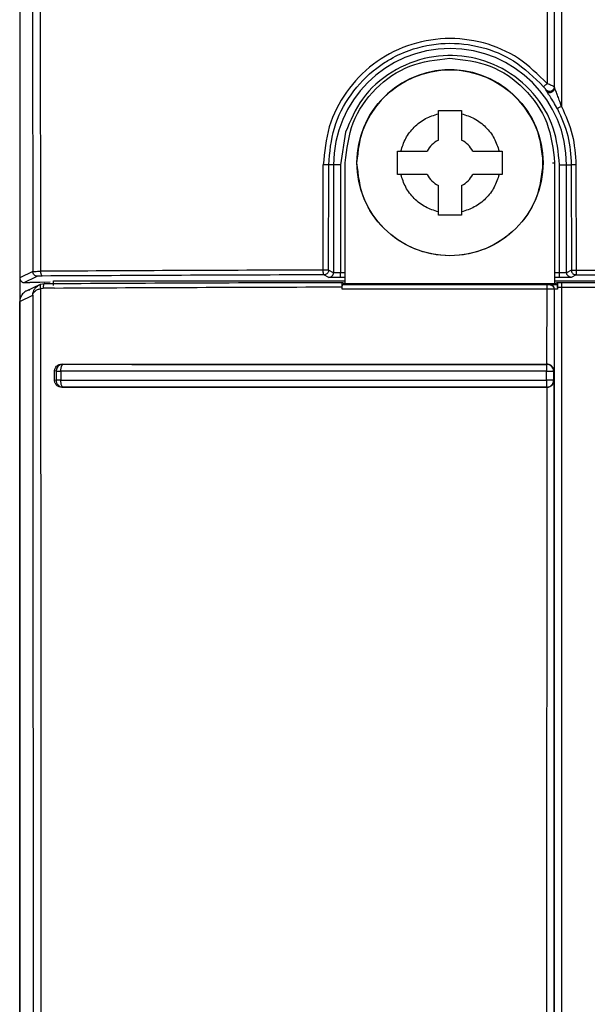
# Model space of a CAD drawing. Header units: inches. Extents: x 170 to 312, y 215 to 248.
# Tile 96 of 256: x 181.6694 to 181.7014, y 242.1997 to 242.2553. Entities that reach past the tile are written whole.
import ezdxf

# ---------------------------------------------------------------- set-up
doc = ezdxf.new("R2010")
doc.units = ezdxf.units.IN
doc.header["$LTSCALE"] = 0.25
doc.header["$MEASUREMENT"] = 0
doc.layers.add('MOTOR RH', color=7, linetype='Continuous')

msp = doc.modelspace()

# ---------------------------------------------------------------- linework, layer by layer
at = {"layer": 'MOTOR RH'}
for p, q in [((181.6693606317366, 242.3202961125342), (181.6693606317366, 242.2393819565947)), ((181.6995345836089, 242.251434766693), (181.6995345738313, 242.3187337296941)), ((181.6700571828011, 242.2749021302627), (181.6700943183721, 242.2410590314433)), ((181.6705028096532, 242.2745294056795), (181.6705227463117, 242.2410704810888)), ((181.6991147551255, 242.2745294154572), (181.6991147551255, 242.2516678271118)), ((181.699510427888, 242.2749090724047), (181.6995157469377, 242.2514905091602)), ((181.6990433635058, 242.2513281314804), (181.6990613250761, 242.2512739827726)), ((181.6995157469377, 242.2514905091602), (181.6995345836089, 242.251434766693)), ((181.6929768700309, 242.2484836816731), (181.6929768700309, 242.2501506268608)), ((181.6929768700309, 242.2501506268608), (181.6942892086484, 242.2501506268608)), ((181.6942892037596, 242.2501506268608), (181.6942892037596, 242.2484836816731)), ((181.6877382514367, 242.2489202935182), (181.6874573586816, 242.2470781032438)), ((181.6906802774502, 242.247854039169), (181.6908618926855, 242.2478540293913)), ((181.6908618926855, 242.2478540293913), (181.6923472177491, 242.2478540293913)), ((181.6949188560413, 242.2478540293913), (181.696404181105, 242.2478540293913)), ((181.696404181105, 242.2478540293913), (181.6965857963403, 242.247854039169)), ((181.6877278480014, 242.2403676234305), (181.6877278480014, 242.2472003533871)), ((181.6994237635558, 242.2472018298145), (181.699538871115, 242.2472001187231)), ((181.699538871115, 242.2472001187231), (181.699538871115, 242.2403676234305)), ((181.6864827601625, 242.2411390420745), (181.6864872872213, 242.2470774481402)), ((181.6867834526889, 242.24112750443), (181.6867891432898, 242.2470781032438)), ((181.6874573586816, 242.2470781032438), (181.6867891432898, 242.2470781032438)), ((181.6870639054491, 242.2470781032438), (181.6870639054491, 242.2409921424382)), ((181.6874573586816, 242.2470781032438), (181.6874573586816, 242.2409810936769)), ((181.6998203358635, 242.2409810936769), (181.6998203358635, 242.2470781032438)), ((181.6998203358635, 242.2470781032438), (181.7004773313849, 242.2470781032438)), ((181.7002137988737, 242.2409921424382), (181.7002137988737, 242.2470781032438)), ((181.7004773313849, 242.2470781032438), (181.7004829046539, 242.2411266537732)), ((181.7007405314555, 242.2470749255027), (181.7007446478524, 242.2411335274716)), ((181.6923472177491, 242.2465417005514), (181.6906802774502, 242.2465417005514)), ((181.6965857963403, 242.2465417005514), (181.6949188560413, 242.2465417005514)), ((181.6929768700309, 242.2442451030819), (181.6929768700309, 242.2459120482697)), ((181.6942892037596, 242.2459120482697), (181.6942892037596, 242.2442451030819)), ((181.6942892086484, 242.2442451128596), (181.6929768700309, 242.2442451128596)), ((181.6700943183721, 242.2410590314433), (181.6693606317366, 242.240692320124)), ((181.6713291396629, 242.2410763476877), (181.6705227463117, 242.2410704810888)), ((181.6864840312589, 242.2410698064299), (181.6864827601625, 242.2411390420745)), ((181.6867834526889, 242.24112750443), (181.6867696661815, 242.2411342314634)), ((181.6867834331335, 242.24112750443), (181.6867748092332, 242.2410649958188)), ((181.6870639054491, 242.2409921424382), (181.6867834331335, 242.24112750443)), ((181.7004829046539, 242.2411266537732), (181.7002137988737, 242.2409921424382)), ((181.7007446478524, 242.2411335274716), (181.7061060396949, 242.2411334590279)), ((181.670248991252, 242.2407428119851), (181.6696230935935, 242.2404299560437)), ((181.6703566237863, 242.240796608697), (181.670248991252, 242.2407428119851)), ((181.6710666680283, 242.2404528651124), (181.670498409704, 242.2404356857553)), ((181.6712635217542, 242.2402718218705), (181.6712635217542, 242.2405399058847)), ((181.6712635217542, 242.2405399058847), (181.6877278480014, 242.2405399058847)), ((181.6868015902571, 242.2407297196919), (181.6865213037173, 242.2408698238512)), ((181.6877278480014, 242.2409810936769), (181.6874573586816, 242.2409810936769)), ((181.6877278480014, 242.240718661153), (181.6874573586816, 242.240718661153)), ((181.6875656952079, 242.2404460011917), (181.6877278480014, 242.2403676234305)), ((181.6998203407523, 242.2409810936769), (181.699538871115, 242.2409810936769)), ((181.6998203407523, 242.240718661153), (181.699538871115, 242.240718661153)), ((181.699538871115, 242.2405399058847), (181.7061060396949, 242.2405399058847)), ((181.7007452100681, 242.2408642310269), (181.700476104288, 242.2407297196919)), ((181.7007452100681, 242.2408642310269), (181.7006840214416, 242.2408715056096)), ((181.7007452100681, 242.2408642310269), (181.7061060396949, 242.2408642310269)), ((181.6696230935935, 242.2404299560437), (181.6699301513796, 242.2404299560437)), ((181.6704738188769, 242.240313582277), (181.6697233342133, 242.2399491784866)), ((181.6705265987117, 242.240336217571), (181.670760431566, 242.2403793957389)), ((181.6705352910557, 242.2400969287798), (181.6706767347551, 242.2401232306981)), ((181.6713235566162, 242.2401272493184), (181.6706767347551, 242.2401232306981)), ((181.6875562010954, 242.2400686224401), (181.6875550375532, 242.2401902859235)), ((181.6991087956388, 242.2400609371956), (181.6875562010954, 242.2400686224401)), ((181.6875563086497, 242.2401902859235), (181.6875577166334, 242.2403224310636)), ((181.6877278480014, 242.2403676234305), (181.687565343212, 242.2403246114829)), ((181.687565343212, 242.2403246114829), (181.6991109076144, 242.2403168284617)), ((181.699538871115, 242.2403676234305), (181.6877278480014, 242.2403676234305)), ((181.699104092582, 242.2358256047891), (181.6991087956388, 242.2400609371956)), ((181.6992436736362, 242.2403180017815), (181.6992629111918, 242.2403230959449)), ((181.6995059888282, 242.2400557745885), (181.6995059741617, 242.2354418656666)), ((181.6995059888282, 242.2400557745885), (181.6995252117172, 242.2400608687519)), ((181.699538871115, 242.2403676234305), (181.6996854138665, 242.2404387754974)), ((181.6996857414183, 242.2403285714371), (181.699538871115, 242.2403676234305)), ((181.6996854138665, 242.2404387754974), (181.6999187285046, 242.2404380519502)), ((181.6999187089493, 242.240182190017), (181.706100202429, 242.240182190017)), ((181.6999187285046, 242.2404380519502), (181.7061002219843, 242.2404380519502)), ((181.6693567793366, 242.2393601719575), (181.6700901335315, 242.2397162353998)), ((181.6693568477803, 241.9239151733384), (181.6693567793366, 242.2393601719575)), ((181.6693606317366, 242.2393620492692), (181.6693606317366, 241.9416975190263)), ((181.6713234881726, 242.2349042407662), (181.6713235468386, 242.2354422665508)), ((181.67141142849, 242.2354246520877), (181.6713235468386, 242.2354422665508)), ((181.6717133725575, 242.2357001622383), (181.6717505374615, 242.2357840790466)), ((181.6717386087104, 242.2358280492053), (181.6717947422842, 242.2358173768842)), ((181.6990894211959, 242.2358155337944), (181.699104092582, 242.2358256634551)), ((181.6995059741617, 242.2354418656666), (181.6994830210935, 242.2354214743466)), ((181.6714114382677, 242.2349204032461), (181.6713233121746, 242.234904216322)), ((181.67141142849, 242.2354246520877), (181.6714114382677, 242.2349204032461)), ((181.671678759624, 242.2354328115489), (181.671678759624, 242.2349275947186)), ((181.6990848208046, 242.2349251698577), (181.6990857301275, 242.2354313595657)), ((181.6990848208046, 242.2349251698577), (181.6990859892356, 242.234780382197)), ((181.6994830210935, 242.2354214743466), (181.6994830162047, 242.2349152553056)), ((181.6994830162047, 242.2349152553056), (181.6995059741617, 242.2348937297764)), ((181.6995059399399, 242.1952839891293), (181.6995059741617, 242.2348937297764)), ((181.6717494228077, 242.2345606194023), (181.6717115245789, 242.2346487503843)), ((181.671795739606, 242.2345253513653), (181.6717421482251, 242.2345157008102)), ((181.6717715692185, 242.2345357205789), (181.6717494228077, 242.2345606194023)), ((181.671795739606, 242.2345253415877), (181.6717715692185, 242.2345357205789)), ((181.699088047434, 242.2345546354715), (181.6990894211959, 242.234522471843)), ((181.6991087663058, 242.2345133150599), (181.6990894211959, 242.234522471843)), ((181.6991039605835, 242.1956677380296), (181.6991087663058, 242.2345133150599))]:
    msp.add_line(p, q, dxfattribs=at)
at = {"layer": 'MOTOR RH', "flags": 128}
msp.add_lwpolyline([(181.6999245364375, 242.3187573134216), (181.6999245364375, 242.2589316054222), (181.6999245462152, 242.2503818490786)], dxfattribs=at)
at = {"layer": 'MOTOR RH'}
msp.add_circle((181.6936331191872, 242.2471984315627), 0.005249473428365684, dxfattribs=at)
for centre, radius, start, end in [((181.6936388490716, 242.2470780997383), 0.006574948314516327, 2.500373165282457e-06, 180.0000000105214), ((181.6936333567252, 242.2472000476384), 0.005249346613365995, 351.6305329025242, 171.6304746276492), ((181.6936329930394, 242.2471979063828), 0.001443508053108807, 117.0349335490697, 152.9650664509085), ((181.6936330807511, 242.2471979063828), 0.001443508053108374, 27.03493354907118, 62.96506645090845), ((181.6936329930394, 242.24719782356), 0.001443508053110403, 207.0349335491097, 242.965066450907), ((181.6936330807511, 242.24719782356), 0.001443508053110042, 297.0349335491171, 332.965066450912)]:
    msp.add_arc(centre, radius, start, end, dxfattribs=at)
for points, knots in [([(181.6991147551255, 242.2516678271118), (181.6986013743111, 242.252176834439), (181.697572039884, 242.2531973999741), (181.6955411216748, 242.2540692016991), (181.69336049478, 242.2543218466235), (181.6911915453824, 242.2539025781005), (181.68924044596, 242.2528519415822), (181.6877096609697, 242.2512569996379), (181.6866880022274, 242.2492687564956), (181.6865541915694, 242.2478078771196), (181.6864872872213, 242.2470774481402)], [0, 0, 0, 0, 0.1236840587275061, 0.2479879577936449, 0.372503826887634, 0.4978157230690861, 0.6236466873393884, 0.7492534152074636, 0.8746285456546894, 1, 1, 1, 1]), ([(181.6867891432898, 242.2470781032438), (181.6868531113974, 242.2477843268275), (181.6869808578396, 242.2491946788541), (181.6879697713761, 242.2511056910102), (181.6891278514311, 242.2523115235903), (181.6902831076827, 242.253091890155), (181.6915430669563, 242.253689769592), (181.6933656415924, 242.2540494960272), (181.6954102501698, 242.2538160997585), (181.6973808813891, 242.2530079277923), (181.6983815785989, 242.2520196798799), (181.6989159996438, 242.2514919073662)], [0, 0, 0, 0, 0.1259965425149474, 0.2516192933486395, 0.376751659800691, 0.4221224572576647, 0.501688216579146, 0.6259695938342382, 0.7502406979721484, 0.8666163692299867, 1, 1, 1, 1]), ([(181.6998203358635, 242.2470781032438), (181.6997492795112, 242.2477854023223), (181.6996024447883, 242.2492470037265), (181.6984242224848, 242.2511974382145), (181.696678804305, 242.2526118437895), (181.6945890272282, 242.2533098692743), (181.6923861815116, 242.2532663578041), (181.6902985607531, 242.2524363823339), (181.688592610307, 242.2509257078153), (181.6880168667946, 242.2495742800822), (181.6877382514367, 242.2489202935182)], [0, 0, 0, 0, 0.1209802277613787, 0.2500001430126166, 0.3790194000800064, 0.4999999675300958, 0.6209803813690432, 0.7500000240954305, 0.8790193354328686, 1, 1, 1, 1]), ([(181.6877278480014, 242.2472003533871), (181.687816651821, 242.2479741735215), (181.6879942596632, 242.2495218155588), (181.6893599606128, 242.251473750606), (181.691311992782, 242.2528393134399), (181.6928596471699, 242.2530168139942), (181.6936334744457, 242.2531055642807)], [0, 0, 0, 0, 0.2499997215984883, 0.5000000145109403, 0.7499999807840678, 0.9999999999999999, 0.9999999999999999, 0.9999999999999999, 0.9999999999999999]), ([(181.6936334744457, 242.2531055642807), (181.6944072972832, 242.2530167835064), (181.6959549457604, 242.2528392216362), (181.6979069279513, 242.2514735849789), (181.6992725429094, 242.2495215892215), (181.6994500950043, 242.2479739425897), (181.699538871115, 242.2472001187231)], [0, 0, 0, 0, 0.2499997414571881, 0.5000003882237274, 0.7500000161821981, 1, 1, 1, 1]), ([(181.6883837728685, 242.2471984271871), (181.6884626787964, 242.2478854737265), (181.6886204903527, 242.2492595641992), (181.6898344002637, 242.251006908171), (181.6915695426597, 242.2521744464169), (181.6936331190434, 242.2525844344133), (181.6956966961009, 242.2521744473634), (181.6974318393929, 242.2510069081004), (181.6986457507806, 242.2492595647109), (181.6988035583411, 242.2478854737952), (181.6988824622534, 242.2471984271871)], [0, 0, 0, 0, 0.1250002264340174, 0.2499999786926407, 0.3749999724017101, 0.4999998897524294, 0.6250000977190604, 0.750000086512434, 0.8749998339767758, 0.9999999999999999, 0.9999999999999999, 0.9999999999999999, 0.9999999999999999]), ([(181.6991147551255, 242.2516678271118), (181.6990888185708, 242.2516459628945), (181.699036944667, 242.2516022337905), (181.6989716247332, 242.2515453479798), (181.6989256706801, 242.2515037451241), (181.6989192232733, 242.2514958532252), (181.6989159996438, 242.2514919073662)], [0, 0, 0, 0, 0.250002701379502, 0.5000130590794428, 0.75001225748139, 1, 1, 1, 1]), ([(181.6995118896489, 242.2514904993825), (181.6995082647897, 242.2514932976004), (181.6995013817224, 242.2514986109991), (181.6994555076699, 242.251521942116), (181.6993723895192, 242.2515603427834), (181.6992482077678, 242.2516139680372), (181.6991588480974, 242.2516500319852), (181.6991147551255, 242.2516678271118)], [0, 0, 0, 0, 0.1574344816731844, 0.2989446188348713, 0.5447667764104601, 0.7753731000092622, 0.9999999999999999, 0.9999999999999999, 0.9999999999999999, 0.9999999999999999]), ([(181.6989159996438, 242.2514919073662), (181.6989311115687, 242.2514736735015), (181.6989595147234, 242.2514394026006), (181.6989952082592, 242.2513942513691), (181.6990220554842, 242.2513593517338), (181.6990354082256, 242.2513404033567), (181.6990404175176, 242.2513326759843), (181.6990433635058, 242.2513281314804)], [0, 0, 0, 0, 0.2706357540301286, 0.50866512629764, 0.7016580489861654, 0.824543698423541, 1, 1, 1, 1]), ([(181.6995118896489, 242.2514904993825), (181.6995093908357, 242.2514635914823), (181.6995043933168, 242.2514097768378), (181.6994660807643, 242.2513366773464), (181.6994090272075, 242.2512781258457), (181.6993364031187, 242.2512397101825), (181.6992555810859, 242.2512249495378), (181.6991745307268, 242.2512356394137), (181.6990992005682, 242.2512693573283), (181.6990619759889, 242.2513085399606), (181.6990433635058, 242.2513281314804)], [0, 0, 0, 0, 0.1250027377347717, 0.2500001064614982, 0.3749979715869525, 0.4999989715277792, 0.6249962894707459, 0.7499969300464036, 0.8749971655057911, 1, 1, 1, 1]), ([(181.6990613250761, 242.2512739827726), (181.6990798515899, 242.2512541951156), (181.6991169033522, 242.2512146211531), (181.6991922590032, 242.2511803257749), (181.6992735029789, 242.2511691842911), (181.6993546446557, 242.2511836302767), (181.6994276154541, 242.2512219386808), (181.6994850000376, 242.2512805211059), (181.6995235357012, 242.2513537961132), (181.6995285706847, 242.2514077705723), (181.6995310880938, 242.2514347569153)], [0, 0, 0, 0, 0.1250064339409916, 0.2500043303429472, 0.3750032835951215, 0.5000016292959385, 0.6250085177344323, 0.7500017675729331, 0.8750049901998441, 1, 1, 1, 1]), ([(181.6996922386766, 242.2502525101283), (181.6996240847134, 242.2503771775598), (181.6994927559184, 242.2506174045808), (181.6993171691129, 242.2508920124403), (181.6991957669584, 242.2510719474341), (181.6991266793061, 242.2511727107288), (181.6990737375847, 242.2512496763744), (181.6990653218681, 242.2512661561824), (181.6990613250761, 242.2512739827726)], [0, 0, 0, 0, 0.2910612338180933, 0.5608583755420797, 0.6839933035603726, 0.7958847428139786, 0.9030615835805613, 1, 1, 1, 1]), ([(181.6999245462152, 242.2503818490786), (181.6998850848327, 242.2505031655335), (181.699815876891, 242.2507159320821), (181.6997332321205, 242.2509335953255), (181.6996940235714, 242.2510337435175), (181.6996886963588, 242.2510471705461), (181.6996538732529, 242.2511380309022), (181.6996081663, 242.2512495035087), (181.6995613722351, 242.2513581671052), (181.6995437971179, 242.2514001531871), (181.6995339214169, 242.2514249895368), (181.6995319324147, 242.2514318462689), (181.6995310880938, 242.2514347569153)], [0, 0, 0, 0, 0.3072940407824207, 0.5389367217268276, 0.564058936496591, 0.5734635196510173, 0.5748074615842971, 0.805730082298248, 0.8717783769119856, 0.9259565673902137, 0.9685689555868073, 0.9999999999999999, 0.9999999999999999, 0.9999999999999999, 0.9999999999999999]), ([(181.6908618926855, 242.2478540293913), (181.6909408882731, 242.2480999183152), (181.6911019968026, 242.2486013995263), (181.691595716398, 242.2492351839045), (181.6922294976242, 242.2497289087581), (181.6927309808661, 242.2498900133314), (181.6929768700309, 242.2499690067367)], [0, 0, 0, 0, 0.2451625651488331, 0.4999998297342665, 0.754838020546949, 1, 1, 1, 1]), ([(181.6942892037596, 242.2499690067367), (181.6945350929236, 242.2498900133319), (181.6950365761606, 242.2497289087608), (181.6956703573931, 242.249235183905), (181.6961640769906, 242.2486013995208), (181.6963251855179, 242.2480999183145), (181.696404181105, 242.2478540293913)], [0, 0, 0, 0, 0.2451619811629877, 0.5000001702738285, 0.754837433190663, 1, 1, 1, 1]), ([(181.6999245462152, 242.2503818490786), (181.6998945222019, 242.2503659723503), (181.6998344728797, 242.2503342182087), (181.699758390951, 242.2502925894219), (181.6997043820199, 242.2502618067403), (181.6996962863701, 242.2502556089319), (181.6996922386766, 242.2502525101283)], [0, 0, 0, 0, 0.2499910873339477, 0.4999929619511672, 0.7500045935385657, 1, 1, 1, 1]), ([(181.6996922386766, 242.2502525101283), (181.6999193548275, 242.2497473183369), (181.7003736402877, 242.2487368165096), (181.7004427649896, 242.2476310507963), (181.7004773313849, 242.2470781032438)], [0, 0, 0, 0, 0.4999414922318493, 1, 1, 1, 1]), ([(181.6999245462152, 242.2503818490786), (181.7001597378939, 242.2498578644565), (181.700632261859, 242.2488051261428), (181.7007043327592, 242.2476533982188), (181.7007405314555, 242.2470749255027)], [0, 0, 0, 0, 0.497734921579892, 1, 1, 1, 1]), ([(181.690680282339, 242.2465417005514), (181.690680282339, 242.246760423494), (181.690680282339, 242.2471978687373), (181.690680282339, 242.2476353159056), (181.690680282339, 242.247854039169)], [0, 0, 0, 0, 0.500000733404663, 1, 1, 1, 1]), ([(181.6965857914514, 242.247854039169), (181.6965857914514, 242.2476353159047), (181.6965857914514, 242.2471978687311), (181.6965857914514, 242.246760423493), (181.6965857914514, 242.2465417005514)], [0, 0, 0, 0, 0.4999992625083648, 1, 1, 1, 1]), ([(181.6988824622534, 242.2471984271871), (181.6988035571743, 242.2465113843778), (181.698645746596, 242.2451372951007), (181.6974318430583, 242.2433899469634), (181.6956966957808, 242.2422224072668), (181.6936331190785, 242.2418124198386), (181.6915695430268, 242.2422224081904), (181.689834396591, 242.2433899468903), (181.6886204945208, 242.245137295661), (181.6884626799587, 242.2465113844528), (181.6883837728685, 242.2471984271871)], [0, 0, 0, 0, 0.1249996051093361, 0.2499998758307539, 0.3749998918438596, 0.500000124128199, 0.6250000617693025, 0.7500000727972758, 0.8750003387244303, 1, 1, 1, 1]), ([(181.6867891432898, 242.2470781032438), (181.6867846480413, 242.2470789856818), (181.6867769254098, 242.24708050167), (181.6867402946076, 242.2470821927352), (181.6867131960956, 242.2470830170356), (181.6866994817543, 242.2470833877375), (181.6866959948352, 242.2470834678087), (181.6866950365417, 242.2470834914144), (181.6866948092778, 242.2470834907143), (181.6866947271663, 242.2470834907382), (181.686682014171, 242.2470834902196), (181.6866488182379, 242.2470830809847), (181.6865978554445, 242.2470817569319), (181.6865425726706, 242.2470786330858), (181.686505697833, 242.2470778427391), (181.6864872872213, 242.2470774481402)], [0, 0, 0, 0, 0.2165643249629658, 0.372047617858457, 0.4660336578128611, 0.4898645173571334, 0.4959914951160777, 0.4976031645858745, 0.4980426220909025, 0.4981777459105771, 0.4982403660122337, 0.6237069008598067, 0.7492112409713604, 0.8747879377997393, 1, 1, 1, 1]), ([(181.7007405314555, 242.2470749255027), (181.7007235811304, 242.2470760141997), (181.700695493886, 242.2470778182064), (181.7006627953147, 242.247082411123), (181.7006356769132, 242.2470856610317), (181.700599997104, 242.247085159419), (181.7005633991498, 242.2470833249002), (181.700526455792, 242.2470819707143), (181.7005084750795, 242.2470808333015), (181.700499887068, 242.2470808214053), (181.7004998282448, 242.2470808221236), (181.7004995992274, 242.2470807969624), (181.7004987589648, 242.2470807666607), (181.7004954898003, 242.2470805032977), (181.7004836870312, 242.2470797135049), (181.7004801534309, 242.2470788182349), (181.7004773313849, 242.2470781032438)], [0, 0, 0, 0, 0.125913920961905, 0.2086434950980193, 0.2528630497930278, 0.3417355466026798, 0.5020058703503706, 0.589057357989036, 0.7510900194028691, 0.7511822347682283, 0.7513937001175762, 0.7521797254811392, 0.7552000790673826, 0.7670523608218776, 0.8139605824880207, 1, 1, 1, 1]), ([(181.6929768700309, 242.2444267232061), (181.6927309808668, 242.2445057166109), (181.6922294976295, 242.2446668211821), (181.6915957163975, 242.2451605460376), (181.6911019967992, 242.2457943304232), (181.6909408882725, 242.2462958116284), (181.6908618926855, 242.2465417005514)], [0, 0, 0, 0, 0.245161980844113, 0.5000001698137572, 0.7548374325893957, 1, 1, 1, 1]), ([(181.696404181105, 242.2465417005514), (181.6963251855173, 242.2462958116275), (181.6961640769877, 242.2457943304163), (181.6956703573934, 242.2451605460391), (181.6950365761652, 242.2446668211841), (181.6945350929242, 242.2445057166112), (181.6942892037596, 242.2444267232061)], [0, 0, 0, 0, 0.245162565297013, 0.499999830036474, 0.7548380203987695, 1, 1, 1, 1]), ([(181.6700943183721, 242.2410590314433), (181.6701022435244, 242.2410603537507), (181.6701180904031, 242.241062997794), (181.6702113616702, 242.2410665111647), (181.6703467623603, 242.2410692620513), (181.6704641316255, 242.2410700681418), (181.6705228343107, 242.2410704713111)], [0, 0, 0, 0, 0.2500603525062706, 0.5000126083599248, 0.7499294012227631, 1, 1, 1, 1]), ([(181.6703566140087, 242.240796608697), (181.6703222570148, 242.2408005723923), (181.6702535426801, 242.2408084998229), (181.6701668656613, 242.2408691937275), (181.6701061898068, 242.2409559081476), (181.6700982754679, 242.2410246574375), (181.6700943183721, 242.2410590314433)], [0, 0, 0, 0, 0.2499958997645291, 0.4999943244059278, 0.7500018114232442, 1, 1, 1, 1]), ([(181.6705227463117, 242.2410704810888), (181.6705256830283, 242.2410526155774), (181.6705314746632, 242.2410173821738), (181.670545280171, 242.2409511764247), (181.6705636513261, 242.2408784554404), (181.6705857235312, 242.2408292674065), (181.6706069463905, 242.2408068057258), (181.6706182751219, 242.2408041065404), (181.6706240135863, 242.2408027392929)], [0, 0, 0, 0, 0.1310876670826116, 0.2585240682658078, 0.5012153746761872, 0.7433195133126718, 0.8699808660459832, 1, 1, 1, 1]), ([(181.6864827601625, 242.2411390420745), (181.6839191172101, 242.2411314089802), (181.6787918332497, 242.2411161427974), (181.6738167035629, 242.2410896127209), (181.6713291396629, 242.2410763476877)], [0, 0, 0, 0, 0.5000001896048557, 0.9999999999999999, 0.9999999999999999, 0.9999999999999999, 0.9999999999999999]), ([(181.6866891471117, 242.2411372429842), (181.6866742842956, 242.2411375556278), (181.6866445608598, 242.2411381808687), (181.6865925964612, 242.2411387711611), (181.6865378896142, 242.2411391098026), (181.6865011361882, 242.24113906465), (181.6864827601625, 242.2411390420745)], [0, 0, 0, 0, 0.2500072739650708, 0.4999776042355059, 0.7499981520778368, 0.9999999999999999, 0.9999999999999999, 0.9999999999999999, 0.9999999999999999]), ([(181.6864939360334, 242.2409506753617), (181.6864917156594, 242.2409683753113), (181.6864872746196, 242.2410037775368), (181.6864851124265, 242.2410477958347), (181.6864840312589, 242.2410698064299)], [0, 0, 0, 0, 0.4999671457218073, 1, 1, 1, 1]), ([(181.6867748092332, 242.2410649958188), (181.6867648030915, 242.2410379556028), (181.6867447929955, 242.2409838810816), (181.6866837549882, 242.2409209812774), (181.6866073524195, 242.2408780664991), (181.6865499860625, 242.2408725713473), (181.6865213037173, 242.2408698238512)], [0, 0, 0, 0, 0.2500229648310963, 0.4999912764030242, 0.7500029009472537, 1, 1, 1, 1]), ([(181.6867696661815, 242.2411342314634), (181.6867602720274, 242.2411348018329), (181.6867414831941, 242.2411359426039), (181.6867065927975, 242.241136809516), (181.6866891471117, 242.2411372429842)], [0, 0, 0, 0, 0.4999860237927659, 0.9999999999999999, 0.9999999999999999, 0.9999999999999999, 0.9999999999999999]), ([(181.7004829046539, 242.2411266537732), (181.7004844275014, 242.2411270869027), (181.7004874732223, 242.2411279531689), (181.7005042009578, 242.2411292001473), (181.7005286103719, 242.2411303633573), (181.7005514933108, 242.2411310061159), (181.7005629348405, 242.241131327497)], [0, 0, 0, 0, 0.2499973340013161, 0.4999988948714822, 0.7499981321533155, 1, 1, 1, 1]), ([(181.7004829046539, 242.2411266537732), (181.700485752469, 242.2410974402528), (181.7004914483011, 242.2410390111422), (181.7005358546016, 242.240961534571), (181.700600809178, 242.2409002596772), (181.7006562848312, 242.2408810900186), (181.7006840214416, 242.2408715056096)], [0, 0, 0, 0, 0.2499823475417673, 0.4999824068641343, 0.7500021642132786, 1, 1, 1, 1]), ([(181.7005629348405, 242.241131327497), (181.7005756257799, 242.2411316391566), (181.7006010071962, 242.2411322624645), (181.7006461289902, 242.2411329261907), (181.7006943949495, 242.2411333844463), (181.7007278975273, 242.2411334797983), (181.7007446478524, 242.2411335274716)], [0, 0, 0, 0, 0.249998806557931, 0.4999884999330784, 0.7500086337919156, 1, 1, 1, 1]), ([(181.7007446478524, 242.2411335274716), (181.7007446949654, 242.2410988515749), (181.7007447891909, 242.2410295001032), (181.7007449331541, 242.2409408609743), (181.700745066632, 242.2408780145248), (181.7007451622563, 242.2408688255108), (181.7007452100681, 242.2408642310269)], [0, 0, 0, 0, 0.2499977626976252, 0.4999932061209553, 0.7499978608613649, 1, 1, 1, 1]), ([(181.6693606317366, 242.240692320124), (181.6693640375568, 242.2406603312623), (181.6693710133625, 242.2405948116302), (181.6694178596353, 242.240522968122), (181.6694692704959, 242.2404774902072), (181.6695157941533, 242.2404509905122), (181.6695678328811, 242.240433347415), (181.6696045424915, 242.240431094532), (181.6696230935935, 242.2404299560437)], [0, 0, 0, 0, 0.2324718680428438, 0.4761492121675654, 0.6028235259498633, 0.7323511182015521, 0.8647443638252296, 1, 1, 1, 1]), ([(181.6706240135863, 242.2408028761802), (181.670587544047, 242.2408026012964), (181.6705141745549, 242.2408020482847), (181.6704304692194, 242.2408005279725), (181.6703704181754, 242.2407986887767), (181.6703612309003, 242.2407973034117), (181.6703566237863, 242.240796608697)], [0, 0, 0, 0, 0.2484944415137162, 0.4999216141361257, 0.7492272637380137, 1, 1, 1, 1]), ([(181.6865213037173, 242.2408698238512), (181.6838287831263, 242.2408617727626), (181.6784437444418, 242.2408456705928), (181.6732305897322, 242.24081714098), (181.6706240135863, 242.2408028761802)], [0, 0, 0, 0, 0.5000002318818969, 1, 1, 1, 1]), ([(181.670760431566, 242.2403793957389), (181.6735147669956, 242.2403938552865), (181.6790234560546, 242.2404227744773), (181.6847182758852, 242.2404382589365), (181.6875656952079, 242.2404460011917)], [0, 0, 0, 0, 0.4999983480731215, 0.9999999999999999, 0.9999999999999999, 0.9999999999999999, 0.9999999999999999]), ([(181.6865213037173, 242.2408698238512), (181.6865187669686, 242.2408711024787), (181.6865136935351, 242.2408736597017), (181.6865063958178, 242.2408903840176), (181.6864996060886, 242.2409152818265), (181.6864958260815, 242.2409388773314), (181.6864939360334, 242.2409506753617)], [0, 0, 0, 0, 0.2499886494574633, 0.4999710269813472, 0.7499796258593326, 1, 1, 1, 1]), ([(181.6868015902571, 242.2407297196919), (181.6868359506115, 242.2407336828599), (181.6869046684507, 242.2407416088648), (181.6869913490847, 242.2408023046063), (181.6870520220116, 242.2408890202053), (181.6870599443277, 242.2409577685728), (181.6870639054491, 242.2409921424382)], [0, 0, 0, 0, 0.250012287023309, 0.5000036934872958, 0.7500041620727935, 1, 1, 1, 1]), ([(181.6874573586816, 242.240718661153), (181.6873723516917, 242.2407188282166), (181.6872040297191, 242.2407191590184), (181.6869923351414, 242.2407216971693), (181.686838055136, 242.2407253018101), (181.6868138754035, 242.2407282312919), (181.6868015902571, 242.2407297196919)], [0, 0, 0, 0, 0.2524502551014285, 0.4998756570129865, 0.745898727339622, 1, 1, 1, 1]), ([(181.6874573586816, 242.2409810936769), (181.6874167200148, 242.2409812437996), (181.6873290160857, 242.2409815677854), (181.6872266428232, 242.2409834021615), (181.6871539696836, 242.2409853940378), (181.6871072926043, 242.2409873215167), (181.6870732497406, 242.2409895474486), (181.6870670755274, 242.2409912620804), (181.6870639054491, 242.2409921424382)], [0, 0, 0, 0, 0.201513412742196, 0.4348941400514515, 0.5641163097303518, 0.7013746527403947, 0.8466742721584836, 1, 1, 1, 1]), ([(181.6874573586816, 242.240718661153), (181.6874573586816, 242.2407231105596), (181.6874573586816, 242.2407320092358), (181.6874573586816, 242.2407929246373), (181.6874573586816, 242.2408790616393), (181.6874573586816, 242.2409470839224), (181.6874573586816, 242.2409810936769)], [0, 0, 0, 0, 0.2500029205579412, 0.4999981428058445, 0.7500092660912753, 1, 1, 1, 1]), ([(181.6875577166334, 242.2403224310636), (181.6875581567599, 242.2403394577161), (181.6875590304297, 242.2403732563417), (181.6875609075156, 242.2404130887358), (181.6875631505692, 242.2404425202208), (181.6875648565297, 242.2404448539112), (181.6875656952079, 242.2404460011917)], [0, 0, 0, 0, 0.2331043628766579, 0.4627220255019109, 0.7358653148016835, 1, 1, 1, 1]), ([(181.7002137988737, 242.2409921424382), (181.70021062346, 242.2409912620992), (181.7002044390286, 242.2409895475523), (181.7001704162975, 242.24098732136), (181.7001237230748, 242.2409853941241), (181.7000510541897, 242.2409834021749), (181.6999486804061, 242.2409815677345), (181.6998609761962, 242.2409812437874), (181.6998203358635, 242.2409810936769)], [0, 0, 0, 0, 0.1533272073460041, 0.2986198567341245, 0.4358864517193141, 0.5651077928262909, 0.7984798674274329, 1, 1, 1, 1]), ([(181.6998203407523, 242.240718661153), (181.6998203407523, 242.2407231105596), (181.6998203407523, 242.2407320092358), (181.6998203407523, 242.2407929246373), (181.6998203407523, 242.2408790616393), (181.6998203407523, 242.2409470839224), (181.6998203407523, 242.2409810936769)], [0, 0, 0, 0, 0.2500029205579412, 0.4999981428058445, 0.7500092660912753, 1, 1, 1, 1]), ([(181.700476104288, 242.2407297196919), (181.7004636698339, 242.2407282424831), (181.7004390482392, 242.2407253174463), (181.7002861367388, 242.2407217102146), (181.7000745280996, 242.2407191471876), (181.6999059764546, 242.240718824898), (181.6998203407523, 242.240718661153)], [0, 0, 0, 0, 0.2524546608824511, 0.4998881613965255, 0.7459091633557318, 0.9999999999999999, 0.9999999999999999, 0.9999999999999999, 0.9999999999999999]), ([(181.700476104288, 242.2407297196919), (181.7004417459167, 242.2407336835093), (181.7003730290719, 242.2407416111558), (181.7002863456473, 242.2408023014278), (181.7002256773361, 242.2408890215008), (181.7002177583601, 242.240957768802), (181.7002137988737, 242.2409921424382)], [0, 0, 0, 0, 0.2500032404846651, 0.5000072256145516, 0.7500037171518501, 1, 1, 1, 1]), ([(181.6699262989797, 242.2400109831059), (181.6698495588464, 242.2399929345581), (181.6696951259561, 242.2399566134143), (181.6695119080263, 242.2397995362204), (181.6693794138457, 242.2395971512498), (181.6693643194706, 242.2394391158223), (181.6693567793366, 242.2393601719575)], [0, 0, 0, 0, 0.2484351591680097, 0.4999543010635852, 0.7502108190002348, 1, 1, 1, 1]), ([(181.670498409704, 242.2404356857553), (181.6704632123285, 242.2404348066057), (181.6703944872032, 242.2404330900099), (181.6702485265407, 242.2404313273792), (181.6700917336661, 242.2404301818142), (181.6699830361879, 242.2404300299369), (181.6699301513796, 242.2404299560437)], [0, 0, 0, 0, 0.269146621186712, 0.5255259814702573, 0.7691531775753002, 1, 1, 1, 1]), ([(181.6700901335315, 242.2397162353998), (181.6700987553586, 242.2397600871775), (181.6701154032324, 242.239844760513), (181.6702188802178, 242.2399548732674), (181.6703564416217, 242.2400443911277), (181.6704772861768, 242.240079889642), (181.6705352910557, 242.2400969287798)], [0, 0, 0, 0, 0.2782114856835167, 0.5371981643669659, 0.7778570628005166, 1, 1, 1, 1]), ([(181.6700901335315, 242.2397162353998), (181.6700976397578, 242.2397898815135), (181.6701104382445, 242.2399154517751), (181.6701748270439, 242.2400280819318), (181.6702014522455, 242.2400746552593)], [0, 0, 0, 0, 0.5864932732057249, 1, 1, 1, 1]), ([(181.6702014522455, 242.2400746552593), (181.6702468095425, 242.2401333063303), (181.6703317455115, 242.2402431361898), (181.670464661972, 242.2403066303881), (181.6705265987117, 242.240336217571)], [0, 0, 0, 0, 0.534017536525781, 1, 1, 1, 1]), ([(181.6705265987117, 242.240336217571), (181.6705190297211, 242.2403300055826), (181.6705039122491, 242.2403175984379), (181.6705000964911, 242.2402604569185), (181.6705086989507, 242.2401856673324), (181.6705264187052, 242.2401265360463), (181.6705352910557, 242.2400969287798)], [0, 0, 0, 0, 0.2503401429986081, 0.500001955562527, 0.7496490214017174, 1, 1, 1, 1]), ([(181.6705352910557, 242.2400969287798), (181.6705421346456, 242.2222174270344), (181.6705558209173, 242.1864607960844), (181.670567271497, 242.1328143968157), (181.670568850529, 242.0970614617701), (181.6705696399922, 242.0791861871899)], [0, 0, 0, 0, 0.3333776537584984, 0.6667110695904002, 0.9999999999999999, 0.9999999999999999, 0.9999999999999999, 0.9999999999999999]), ([(181.670760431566, 242.2403793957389), (181.6707549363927, 242.2403788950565), (181.6707440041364, 242.2403778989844), (181.6707231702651, 242.2403575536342), (181.6707002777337, 242.2403101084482), (181.6706845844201, 242.2402394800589), (181.6706776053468, 242.2401747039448), (181.6706770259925, 242.2401404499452), (181.6706767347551, 242.2401232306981)], [0, 0, 0, 0, 0.1262572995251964, 0.2511799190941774, 0.4999863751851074, 0.748802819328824, 0.8737249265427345, 1, 1, 1, 1]), ([(181.6713235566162, 242.2401272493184), (181.6739933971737, 242.2401407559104), (181.6793190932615, 242.2401676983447), (181.6848145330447, 242.240182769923), (181.6875550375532, 242.2401902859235)], [0, 0, 0, 0, 0.5013129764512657, 1, 1, 1, 1]), ([(181.6875563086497, 242.2401902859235), (181.6875577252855, 242.2402228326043), (181.6875597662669, 242.2402697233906), (181.6875628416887, 242.2403206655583), (181.6875644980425, 242.2403232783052), (181.687565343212, 242.2403246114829)], [0, 0, 0, 0, 0.5263399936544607, 0.7583106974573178, 1, 1, 1, 1]), ([(181.6991087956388, 242.2400609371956), (181.699108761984, 242.2400778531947), (181.6991086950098, 242.2401115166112), (181.6991087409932, 242.2401752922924), (181.6991090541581, 242.2402451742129), (181.6991096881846, 242.2402928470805), (181.6991103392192, 242.2403141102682), (181.6991107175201, 242.2403159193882), (181.6991109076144, 242.2403168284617)], [0, 0, 0, 0, 0.1261866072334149, 0.2511156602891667, 0.5000099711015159, 0.748873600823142, 0.8738102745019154, 1, 1, 1, 1]), ([(181.6995059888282, 242.2400557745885), (181.6994983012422, 242.2400566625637), (181.69948292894, 242.2400584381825), (181.6993910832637, 242.240060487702), (181.6992608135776, 242.2400615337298), (181.6991595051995, 242.2400611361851), (181.6991087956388, 242.2400609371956)], [0, 0, 0, 0, 0.2501065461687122, 0.5001197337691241, 0.7497866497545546, 1, 1, 1, 1]), ([(181.6991109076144, 242.2403168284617), (181.6991279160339, 242.2403168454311), (181.6991619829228, 242.2403168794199), (181.6992049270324, 242.2403171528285), (181.6992369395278, 242.2403175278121), (181.6992414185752, 242.2403178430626), (181.6992436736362, 242.2403180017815)], [0, 0, 0, 0, 0.2498258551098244, 0.5003868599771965, 0.7484603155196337, 1, 1, 1, 1]), ([(181.6992436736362, 242.2403180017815), (181.6992780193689, 242.2403140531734), (181.6993467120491, 242.2403061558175), (181.6994333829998, 242.2402455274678), (181.6994940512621, 242.2401588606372), (181.6995020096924, 242.2400901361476), (181.6995059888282, 242.2400557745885)], [0, 0, 0, 0, 0.2499923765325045, 0.4999935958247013, 0.750001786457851, 1, 1, 1, 1]), ([(181.6992629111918, 242.2403230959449), (181.6992701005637, 242.2403236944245), (181.6992845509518, 242.2403248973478), (181.6993526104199, 242.2403259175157), (181.6993868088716, 242.2403264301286)], [0, 0, 0, 0, 0.49752102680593, 1, 1, 1, 1]), ([(181.6995252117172, 242.2400608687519), (181.6995212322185, 242.2400952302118), (181.6995132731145, 242.2401639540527), (181.6994526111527, 242.2402506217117), (181.6993659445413, 242.2403112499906), (181.699297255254, 242.240319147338), (181.6992629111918, 242.2403230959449)], [0, 0, 0, 0, 0.2500006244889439, 0.5000079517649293, 0.7500082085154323, 1, 1, 1, 1]), ([(181.6993868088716, 242.2403264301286), (181.6994279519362, 242.2403268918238), (181.699510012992, 242.2403278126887), (181.6996272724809, 242.2403283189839), (181.6996857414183, 242.2403285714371)], [0, 0, 0, 0, 0.5013713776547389, 1, 1, 1, 1]), ([(181.6996940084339, 242.2403122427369), (181.6996631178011, 242.2403163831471), (181.6995885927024, 242.2403263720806), (181.6995168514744, 242.2403270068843), (181.6994748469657, 242.240327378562)], [0, 0, 0, 0, 0.4144997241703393, 1, 1, 1, 1]), ([(181.6995257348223, 241.9280940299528), (181.699525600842, 241.9488581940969), (181.6995253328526, 241.9903909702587), (181.6995252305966, 242.0527755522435), (181.6995251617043, 242.1151984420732), (181.6995251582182, 242.1776388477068), (181.6995251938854, 242.21925495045), (181.6995252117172, 242.2400608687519)], [0, 0, 0, 0, 0.1999589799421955, 0.3999607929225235, 0.5999786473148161, 0.800009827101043, 1, 1, 1, 1]), ([(181.6996956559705, 242.2400708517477), (181.6996716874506, 242.2400702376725), (181.6996237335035, 242.240069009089), (181.6995712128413, 242.2400665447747), (181.6995342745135, 242.2400638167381), (181.6995282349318, 242.2400618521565), (181.6995252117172, 242.2400608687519)], [0, 0, 0, 0, 0.2497971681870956, 0.4997705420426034, 0.7496016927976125, 1, 1, 1, 1]), ([(181.6996854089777, 242.2404387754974), (181.6996861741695, 242.2404379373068), (181.6996877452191, 242.2404362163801), (181.6996899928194, 242.2404119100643), (181.6996920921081, 242.2403767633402), (181.6996931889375, 242.2403427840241), (181.6996937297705, 242.2403260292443)], [0, 0, 0, 0, 0.2400632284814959, 0.4928845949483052, 0.7499476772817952, 1, 1, 1, 1]), ([(181.6996954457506, 242.2401749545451), (181.6996951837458, 242.2401862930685), (181.6996941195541, 242.2402323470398), (181.6996915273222, 242.2402738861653), (181.6996886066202, 242.2403217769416), (181.6996866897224, 242.2403263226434), (181.6996857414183, 242.2403285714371)], [0, 0, 0, 0, 0.1236642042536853, 0.5022900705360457, 0.7537790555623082, 1, 1, 1, 1]), ([(181.6996873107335, 242.2401686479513), (181.6996904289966, 242.2401531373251), (181.6996935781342, 242.2401374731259), (181.6996957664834, 242.2401199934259), (181.6996959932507, 242.2401154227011), (181.699696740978, 242.2400988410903), (181.6996961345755, 242.2400831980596), (181.6996956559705, 242.2400708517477)], [0, 0, 0, 0, 0.4916459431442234, 0.4965138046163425, 0.5326943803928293, 0.6311775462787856, 0.9999999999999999, 0.9999999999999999, 0.9999999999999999, 0.9999999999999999]), ([(181.6996937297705, 242.2403260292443), (181.6996942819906, 242.2403034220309), (181.6996950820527, 242.2402706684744), (181.6996955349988, 242.2402169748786), (181.6996954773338, 242.2401898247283), (181.6996954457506, 242.2401749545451)], [0, 0, 0, 0, 0.5019355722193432, 0.7272092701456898, 1, 1, 1, 1]), ([(181.6996982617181, 242.2401750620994), (181.6997037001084, 242.24017547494), (181.6997363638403, 242.2401779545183), (181.6998080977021, 242.2401852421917), (181.6998797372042, 242.2401832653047), (181.6999187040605, 242.240182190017)], [0, 0, 0, 0, 0.08349555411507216, 0.5014859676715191, 1, 1, 1, 1]), ([(181.6999187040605, 242.240182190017), (181.6999186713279, 242.2193015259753), (181.6999186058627, 242.1775401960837), (181.6999186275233, 242.1148826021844), (181.6999187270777, 242.0522439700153), (181.6999189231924, 241.9896365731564), (181.6999191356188, 241.947953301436), (181.699919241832, 241.9271116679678)], [0, 0, 0, 0, 0.1999999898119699, 0.3999999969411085, 0.6000000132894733, 0.8000000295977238, 0.9999999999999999, 0.9999999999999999, 0.9999999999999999, 0.9999999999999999]), ([(181.6999187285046, 242.2404380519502), (181.6999187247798, 242.2404347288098), (181.6999187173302, 242.2404280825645), (181.6999187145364, 242.2403694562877), (181.6999187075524, 242.2402845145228), (181.6999187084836, 242.240216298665), (181.6999187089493, 242.240182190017)], [0, 0, 0, 0, 0.2499952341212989, 0.4999878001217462, 0.7499886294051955, 0.9999999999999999, 0.9999999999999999, 0.9999999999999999, 0.9999999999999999]), ([(181.6700901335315, 242.2397162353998), (181.6701050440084, 242.2184448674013), (181.6701348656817, 242.1759011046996), (181.6701246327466, 242.1120627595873), (181.670073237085, 242.048244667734), (181.669980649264, 241.9844630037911), (181.6698823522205, 241.9420070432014), (181.6698332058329, 241.9207799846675)], [0, 0, 0, 0, 0.1999838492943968, 0.3999773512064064, 0.6000291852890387, 0.8000232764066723, 1, 1, 1, 1]), ([(181.6713235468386, 242.2354422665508), (181.671325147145, 242.235467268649), (181.6713283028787, 242.2355165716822), (181.6713595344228, 242.2356123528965), (181.6714374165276, 242.2357185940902), (181.6715734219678, 242.235812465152), (181.671683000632, 242.2358227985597), (181.6717386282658, 242.2358280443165)], [0, 0, 0, 0, 0.1167419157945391, 0.2302099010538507, 0.466921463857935, 0.7293825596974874, 1, 1, 1, 1]), ([(181.6717947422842, 242.2358173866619), (181.6717444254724, 242.2358106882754), (181.671643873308, 242.2357973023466), (181.6715258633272, 242.2357121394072), (181.6714569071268, 242.2356154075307), (181.6714191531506, 242.2355203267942), (181.6714141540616, 242.2354584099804), (181.67141142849, 242.2354246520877)], [0, 0, 0, 0, 0.2509101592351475, 0.5014141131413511, 0.6951820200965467, 0.8338090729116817, 1, 1, 1, 1]), ([(181.671678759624, 242.2354328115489), (181.6716794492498, 242.2354575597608), (181.6716808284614, 242.2355070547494), (181.6716882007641, 242.2355780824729), (181.6716987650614, 242.2356443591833), (181.6717085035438, 242.2356815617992), (181.6717133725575, 242.2357001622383)], [0, 0, 0, 0, 0.2500167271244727, 0.5000189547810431, 0.7500211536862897, 0.9999999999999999, 0.9999999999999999, 0.9999999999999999, 0.9999999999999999]), ([(181.6717386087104, 242.2358280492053), (181.6747072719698, 242.2358273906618), (181.6806485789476, 242.2358260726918), (181.6898326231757, 242.235826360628), (181.6960146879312, 242.2358258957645), (181.699104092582, 242.2358256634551)], [0, 0, 0, 0, 0.3331525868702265, 0.6667518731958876, 1, 1, 1, 1]), ([(181.6717505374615, 242.2357840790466), (181.6717575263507, 242.2357928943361), (181.6717690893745, 242.2358074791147), (181.6717852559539, 242.2358154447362), (181.6717923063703, 242.2358168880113), (181.6717947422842, 242.2358173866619)], [0, 0, 0, 0, 0.500005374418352, 0.8272522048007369, 0.9999999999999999, 0.9999999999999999, 0.9999999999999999, 0.9999999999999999]), ([(181.6717947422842, 242.2358173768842), (181.6747552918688, 242.2358168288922), (181.6806841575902, 242.2358157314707), (181.6898437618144, 242.235816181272), (181.6960100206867, 242.2358157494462), (181.6990894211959, 242.2358155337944)], [0, 0, 0, 0, 0.3330198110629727, 0.6669132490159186, 1, 1, 1, 1]), ([(181.6990868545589, 242.2356988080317), (181.6990861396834, 242.2356682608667), (181.6990849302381, 242.2356165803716), (181.6990852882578, 242.2355229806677), (181.6990855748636, 242.2354635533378), (181.6990857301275, 242.2354313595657)], [0, 0, 0, 0, 0.3984605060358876, 0.6741259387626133, 1, 1, 1, 1]), ([(181.6990894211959, 242.2358155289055), (181.6990889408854, 242.2358087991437), (181.6990879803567, 242.2357953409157), (181.6990872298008, 242.2357309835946), (181.6990868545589, 242.2356988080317)], [0, 0, 0, 0, 0.5000481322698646, 1, 1, 1, 1]), ([(181.6994830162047, 242.2354214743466), (181.6994803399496, 242.2354564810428), (181.6994754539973, 242.2355203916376), (181.6994359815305, 242.2356168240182), (181.6993744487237, 242.2357008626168), (181.6993062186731, 242.2357527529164), (181.6992606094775, 242.2357764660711), (181.6992336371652, 242.2357884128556), (181.699214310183, 242.2357953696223), (181.6991896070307, 242.2358026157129), (181.6991521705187, 242.2358121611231), (181.6991151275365, 242.2358141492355), (181.6990894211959, 242.2358155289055)], [0, 0, 0, 0, 0.1696636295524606, 0.3097494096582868, 0.5003640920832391, 0.6692380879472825, 0.7207061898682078, 0.7500612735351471, 0.8126869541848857, 0.8202700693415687, 0.8752746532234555, 0.9999999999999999, 0.9999999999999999, 0.9999999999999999, 0.9999999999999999]), ([(181.6994267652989, 242.2356633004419), (181.6994054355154, 242.2356879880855), (181.6993652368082, 242.2357345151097), (181.6992819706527, 242.2357858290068), (181.6991942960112, 242.2358191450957), (181.6991332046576, 242.2358235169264), (181.6991040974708, 242.2358255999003)], [0, 0, 0, 0, 0.2948393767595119, 0.5556625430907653, 0.788293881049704, 0.9999999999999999, 0.9999999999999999, 0.9999999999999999, 0.9999999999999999]), ([(181.6995059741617, 242.2354418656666), (181.6995016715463, 242.2354817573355), (181.6994932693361, 242.2355596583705), (181.6994485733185, 242.2356293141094), (181.6994267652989, 242.2356633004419)], [0, 0, 0, 0, 0.5120813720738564, 1, 1, 1, 1]), ([(181.6717421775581, 242.2345157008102), (181.6716857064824, 242.2345211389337), (181.6715740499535, 242.2345318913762), (181.6714371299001, 242.234627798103), (181.6713584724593, 242.23473467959), (181.6713271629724, 242.2348305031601), (181.6713243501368, 242.2348795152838), (181.6713229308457, 242.234904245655)], [0, 0, 0, 0, 0.2715317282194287, 0.5368817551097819, 0.7740395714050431, 0.8859856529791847, 1, 1, 1, 1]), ([(181.67141142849, 242.2354246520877), (181.6714203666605, 242.2354253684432), (181.6714382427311, 242.2354268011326), (181.6714992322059, 242.2354290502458), (181.6715795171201, 242.2354311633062), (181.6716456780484, 242.2354322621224), (181.671678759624, 242.2354328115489)], [0, 0, 0, 0, 0.2500053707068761, 0.5000031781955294, 0.7499931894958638, 1, 1, 1, 1]), ([(181.671678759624, 242.2349275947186), (181.6716456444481, 242.2349272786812), (181.6715794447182, 242.2349266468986), (181.6714997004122, 242.2349249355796), (181.6714381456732, 242.2349228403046), (181.671420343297, 242.2349212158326), (181.6714114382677, 242.2349204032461)], [0, 0, 0, 0, 0.250112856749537, 0.4999944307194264, 0.7498893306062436, 1, 1, 1, 1]), ([(181.6714114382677, 242.2349204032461), (181.6714174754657, 242.2348692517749), (181.6714295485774, 242.2347669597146), (181.6715175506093, 242.2346366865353), (181.6716447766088, 242.2345457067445), (181.6717454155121, 242.2345321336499), (181.671795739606, 242.2345253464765)], [0, 0, 0, 0, 0.2500255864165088, 0.4999979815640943, 0.7499759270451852, 1, 1, 1, 1]), ([(181.6990857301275, 242.2354313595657), (181.6960081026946, 242.2354314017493), (181.6898361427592, 242.2354314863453), (181.6806381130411, 242.2354319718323), (181.674670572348, 242.2354325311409), (181.671678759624, 242.2354328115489)], [0, 0, 0, 0, 0.3315330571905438, 0.6648656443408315, 1, 1, 1, 1]), ([(181.671678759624, 242.2349275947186), (181.6746702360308, 242.2349271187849), (181.6806373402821, 242.2349261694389), (181.6898350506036, 242.2349253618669), (181.6960070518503, 242.2349252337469), (181.6990848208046, 242.2349251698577)], [0, 0, 0, 0, 0.3351080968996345, 0.6684408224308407, 1, 1, 1, 1]), ([(181.6717115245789, 242.2346487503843), (181.6717065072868, 242.234668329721), (181.6716964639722, 242.2347075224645), (181.6716862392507, 242.2347769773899), (181.6716795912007, 242.2348509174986), (181.6716790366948, 242.2349020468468), (181.671678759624, 242.2349275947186)], [0, 0, 0, 0, 0.24975200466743, 0.4999386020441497, 0.7501336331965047, 1, 1, 1, 1]), ([(181.6994830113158, 242.2349152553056), (181.6994754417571, 242.2349166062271), (181.6994603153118, 242.2349193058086), (181.6993729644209, 242.2349221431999), (181.6992747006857, 242.2349257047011), (181.6991791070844, 242.2349256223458), (181.6991179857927, 242.2349253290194), (181.6990848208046, 242.2349251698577)], [0, 0, 0, 0, 0.2509248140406, 0.5014295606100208, 0.6987556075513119, 0.8365419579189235, 0.9999999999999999, 0.9999999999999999, 0.9999999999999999, 0.9999999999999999]), ([(181.6990857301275, 242.2354313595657), (181.6991151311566, 242.235430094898), (181.6991737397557, 242.2354275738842), (181.6992524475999, 242.2354296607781), (181.6993228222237, 242.2354303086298), (181.6993975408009, 242.2354269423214), (181.6994504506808, 242.2354209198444), (181.6994774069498, 242.2354311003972), (181.6994811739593, 242.2354246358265), (181.6994830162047, 242.2354214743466)], [0, 0, 0, 0, 0.1449071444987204, 0.2888607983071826, 0.4067650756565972, 0.5452524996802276, 0.778337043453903, 0.891596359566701, 1, 1, 1, 1]), ([(181.6990894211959, 242.234522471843), (181.6991245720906, 242.2345252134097), (181.6991887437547, 242.2345302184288), (181.6992854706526, 242.2345701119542), (181.6993692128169, 242.2346319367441), (181.6994206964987, 242.2347000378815), (181.6994441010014, 242.234745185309), (181.6994558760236, 242.2347718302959), (181.6994627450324, 242.2347908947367), (181.6994699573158, 242.2348153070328), (181.6994795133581, 242.2348526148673), (181.6994815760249, 242.234889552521), (181.6994830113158, 242.2349152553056)], [0, 0, 0, 0, 0.1707260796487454, 0.3116784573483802, 0.5034303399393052, 0.6709496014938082, 0.7219439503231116, 0.7509580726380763, 0.8128905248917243, 0.820385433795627, 0.8750165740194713, 1, 1, 1, 1]), ([(181.699505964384, 242.2348937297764), (181.6995014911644, 242.2348561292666), (181.6994926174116, 242.2347815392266), (181.6994493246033, 242.2347120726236), (181.6994278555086, 242.2346776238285)], [0, 0, 0, 0, 0.5040955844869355, 1, 1, 1, 1]), ([(181.6991087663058, 242.2345133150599), (181.696017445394, 242.2345132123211), (181.6898344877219, 242.2345130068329), (181.6806501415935, 242.2345148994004), (181.6747102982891, 242.2345154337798), (181.6717421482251, 242.2345157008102)], [0, 0, 0, 0, 0.3334431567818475, 0.6669203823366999, 1, 1, 1, 1]), ([(181.6990894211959, 242.234522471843), (181.6960103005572, 242.2345223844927), (181.6898445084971, 242.2345222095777), (181.6806851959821, 242.2345242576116), (181.6747564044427, 242.2345249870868), (181.671795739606, 242.2345253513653)], [0, 0, 0, 0, 0.3330686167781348, 0.6669540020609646, 1, 1, 1, 1]), ([(181.6990859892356, 242.234780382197), (181.6990860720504, 242.2347519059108), (181.6990862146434, 242.2347028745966), (181.6990866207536, 242.2346625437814), (181.6990867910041, 242.234645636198)], [0, 0, 0, 0, 0.5807775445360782, 1, 1, 1, 1]), ([(181.6990867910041, 242.234645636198), (181.69908697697, 242.2346267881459), (181.6990873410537, 242.2345898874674), (181.6990878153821, 242.2345662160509), (181.699088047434, 242.2345546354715)], [0, 0, 0, 0, 0.5107779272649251, 1, 1, 1, 1]), ([(181.6994278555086, 242.2346776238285), (181.6994072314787, 242.2346533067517), (181.6993684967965, 242.2346076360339), (181.6992885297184, 242.2345569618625), (181.6992016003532, 242.2345223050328), (181.6991395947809, 242.2345163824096), (181.699108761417, 242.2345134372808)], [0, 0, 0, 0, 0.2922502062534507, 0.5488849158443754, 0.7756750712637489, 1, 1, 1, 1])]:
    msp.add_open_spline(points, degree=3, knots=knots, dxfattribs=at)

doc.saveas('drawing.dxf')
